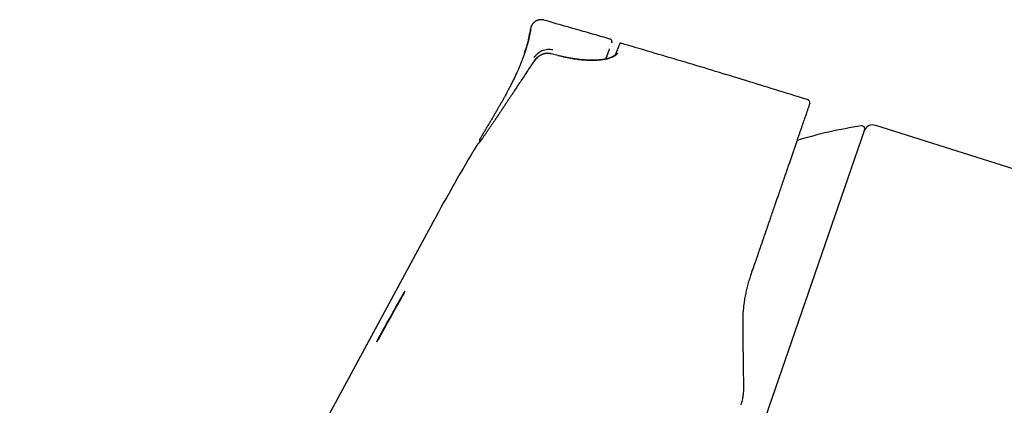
# Model space of a CAD drawing. Header units: millimetres. Extents: x 8 to 765, y 12 to 461.
# Tile 2 of 36: x 29 to 131, y 422 to 461. Entities that reach past the tile are written whole.
import ezdxf

# ---------------------------------------------------------------- set-up
doc = ezdxf.new("R2010")
doc.units = ezdxf.units.MM

msp = doc.modelspace()

# ---------------------------------------------------------------- linework, layer by layer
at = {"color": 7, "linetype": 'Continuous', "lineweight": 30}
for p, q in [((81.93, 460.83), (81.93, 460.84)), ((90.07, 459.49), (90.07, 459.49)), ((90.27, 459.09), (90.28, 459.11)), ((91.23, 459.04), (91.23, 459.04)), ((91.33, 459.02), (91.23, 459.04)), ((84.66, 457.79), (83.96, 457.97)), ((89.63, 457.41), (89.65, 457.47)), ((89.63, 457.41), (89.64, 457.43)), ((89.77, 457.79), (89.76, 457.75)), ((110.59, 453.19), (110.58, 453.19)), ((110.59, 453.18), (110.59, 453.19)), ((110.79, 452.84), (110.78, 452.81)), ((144.36, 442.11), (117.64, 450.54)), ((116.46, 450.1), (100.83, 404.71)), ((76.26, 448.47), (76.26, 448.48)), ((76.26, 448.47), (76.26, 448.47)), ((76.57, 449.13), (76.57, 449.11)), ((71.73, 440.54), (71.73, 440.54)), ((66.08, 428.49), (68.66, 433.1)), ((103.9, 424.17), (103.91, 423.69)), ((103.91, 423.69), (103.91, 423.59))]:
    msp.add_line(p, q, dxfattribs=at)
at = {"color": 7, "linetype": 'Continuous', "lineweight": 30, "flags": 128}
for points in [[(89.98, 458.34), (90.01, 458.4), (90.03, 458.46)], [(90.27, 459.09), (90.27, 459.09), (90.27, 459.09)], [(89.63, 457.41), (89.63, 457.42), (89.7, 457.6), (89.77, 457.78), (89.84, 457.97), (89.91, 458.15), (89.98, 458.34)], [(76.59, 449.16), (76.58, 449.13), (76.57, 449.11)], [(71.73, 440.54), (61.14, 420.94), (50.3, 400.87), (28.87, 361.2)], [(71.73, 440.54), (63.73, 425.73), (61.84, 422.23)], [(68.64, 433.1), (68.31, 432.53), (67.99, 431.95), (67.67, 431.38), (67.35, 430.8), (67.02, 430.23), (66.7, 429.65), (66.38, 429.07), (66.06, 428.5)], [(66.06, 428.37), (66.38, 428.95), (66.7, 429.52), (67.02, 430.1), (67.35, 430.67), (67.67, 431.25), (67.99, 431.83), (68.32, 432.4), (68.64, 432.98)]]:
    msp.add_lwpolyline(points, dxfattribs=at)
at = {"color": 7, "linetype": 'Continuous', "lineweight": 30}
for centre, radius, start, end in [((123.87, 401.1), 50, 98.9012, 106.7411), ((116.18, 450.2), 0.3, 341, 98.9012), ((117.34, 449.59), 1, 72.5, 161), ((247.67, 345.43), 200, 148.9882, 151.6048), ((76.85, 449.01), 0.3, 160.0218, 210.3486)]:
    msp.add_arc(centre, radius, start, end, dxfattribs=at)
for centre, start_param, end_param in [((89.64, 457.43), 4.713649, 6.278848), ((89.65, 457.47), 6.278848, 7.844048)]:
    msp.add_ellipse(centre, major_axis=(0.123, 0.322), ratio=0.000144, start_param=start_param, end_param=end_param, dxfattribs=at)
for points, knots in [([(83.22, 461.45), (83.2, 461.46), (83.16, 461.47), (83.09, 461.48), (83.01, 461.49), (82.94, 461.49), (82.86, 461.49), (82.79, 461.48), (82.71, 461.47), (82.63, 461.45), (82.55, 461.43), (82.48, 461.4), (82.4, 461.36), (82.33, 461.32), (82.27, 461.27), (82.2, 461.22), (82.14, 461.16), (82.09, 461.1), (82.04, 461.04), (82, 460.97), (81.96, 460.9), (81.93, 460.83), (81.91, 460.79), (81.9, 460.76), (81.9, 460.76)], [0, 0, 0, 0, 0.041939, 0.085023, 0.129203, 0.174417, 0.220592, 0.267642, 0.31547, 0.363968, 0.413018, 0.462492, 0.512255, 0.562167, 0.612089, 0.661879, 0.711399, 0.760519, 0.809114, 0.857081, 0.904347, 0.950868, 0.996643, 1, 1, 1, 1]), ([(90.07, 459.49), (89.51, 459.65), (88.37, 459.98), (86.08, 460.63), (84.37, 461.12), (83.22, 461.45)], [0, 0, 0, 0, 0.247016, 0.500053, 1, 1, 1, 1]), ([(81.21, 458.03), (81.32, 458.35), (81.61, 459.18), (81.76, 460.03), (81.85, 460.55)], [0, 0, 0, 0, 0.395212, 1, 1, 1, 1]), ([(81.85, 460.54), (81.84, 460.49), (81.83, 460.38), (81.8, 460.2), (81.76, 460), (81.72, 459.81), (81.69, 459.63), (81.65, 459.46), (81.61, 459.3), (81.57, 459.15), (81.53, 459), (81.49, 458.86), (81.45, 458.74), (81.41, 458.61), (81.38, 458.5), (81.35, 458.4), (81.32, 458.3), (81.29, 458.21), (81.26, 458.13), (81.24, 458.09), (81.23, 458.06)], [0, 0, 0, 0, 0.051088, 0.132164, 0.209996, 0.284575, 0.355919, 0.422873, 0.486764, 0.547621, 0.605469, 0.661308, 0.714091, 0.763856, 0.810646, 0.854516, 0.894819, 0.932437, 0.967461, 1, 1, 1, 1]), ([(81.91, 460.77), (81.9, 460.75), (81.88, 460.71), (81.86, 460.63), (81.86, 460.58), (81.85, 460.56)], [0, 0, 0, 0, 0.313201, 0.672667, 1, 1, 1, 1]), ([(81.9, 460.76), (81.9, 460.76), (81.9, 460.76), (81.9, 460.76), (81.9, 460.76)], [0, 0, 0, 0, 0.746147, 1, 1, 1, 1]), ([(90.28, 459.11), (90.28, 459.12), (90.28, 459.12), (90.28, 459.13), (90.28, 459.15), (90.29, 459.16), (90.29, 459.18), (90.29, 459.2), (90.29, 459.21), (90.29, 459.23), (90.28, 459.25), (90.28, 459.27), (90.27, 459.3), (90.26, 459.32), (90.25, 459.35), (90.23, 459.38), (90.21, 459.41), (90.18, 459.43), (90.15, 459.45), (90.11, 459.47), (90.09, 459.48), (90.07, 459.49)], [0, 0, 0, 0, 0.05675, 0.152421, 0.237889, 0.313297, 0.378853, 0.434872, 0.48186, 0.52068, 0.552856, 0.581024, 0.614294, 0.658552, 0.694131, 0.736129, 0.788888, 0.835146, 0.886397, 0.941726, 1, 1, 1, 1]), ([(82.22, 457.58), (82.27, 457.66), (82.38, 457.8), (82.57, 458), (82.79, 458.16), (83.04, 458.3), (83.3, 458.39), (83.58, 458.44), (83.86, 458.45), (84.05, 458.41), (84.14, 458.4)], [0, 0, 0, 0, 0.121268, 0.244496, 0.368778, 0.493884, 0.620169, 0.747211, 0.874068, 1, 1, 1, 1]), ([(91.06, 458.97), (91.06, 458.97), (91.06, 458.97), (91.06, 458.97), (91.05, 458.96), (91.05, 458.95), (91.05, 458.94), (91.04, 458.94), (91.04, 458.93), (91.04, 458.92), (91.04, 458.92), (91.03, 458.91), (91.03, 458.9), (91.03, 458.9), (91.03, 458.89), (91.02, 458.88), (91.02, 458.88), (91.02, 458.87), (91.01, 458.86), (91.01, 458.84), (91, 458.82), (90.99, 458.78), (90.97, 458.74), (90.95, 458.7), (90.94, 458.66), (90.93, 458.63), (90.91, 458.59), (90.9, 458.55), (90.88, 458.51), (90.86, 458.47), (90.85, 458.43), (90.84, 458.41), (90.84, 458.4), (90.83, 458.38), (90.83, 458.37), (90.82, 458.35), (90.81, 458.33), (90.8, 458.31), (90.79, 458.28), (90.78, 458.25), (90.77, 458.22), (90.75, 458.18), (90.74, 458.14), (90.72, 458.1), (90.7, 458.05), (90.68, 458), (90.67, 457.96), (90.66, 457.94), (90.66, 457.94)], [0, 0, 0, 0, 0.020462, 0.045709, 0.069622, 0.092202, 0.113448, 0.133359, 0.15091, 0.167275, 0.182452, 0.196441, 0.209242, 0.223863, 0.237819, 0.251874, 0.266029, 0.280284, 0.294638, 0.309092, 0.354891, 0.401021, 0.447151, 0.493282, 0.526832, 0.560382, 0.593932, 0.627164, 0.659088, 0.689633, 0.718795, 0.726997, 0.735897, 0.745684, 0.756357, 0.767917, 0.780366, 0.796179, 0.813227, 0.831513, 0.851037, 0.872238, 0.894732, 0.918522, 0.943608, 0.969993, 0.99768, 1, 1, 1, 1]), ([(91.04, 458.93), (91.04, 458.93), (91.04, 458.93), (91.04, 458.92), (91.04, 458.92), (91.04, 458.91), (91.04, 458.91), (91.03, 458.9), (91.03, 458.89), (91.02, 458.88), (91.02, 458.86), (91.01, 458.84), (91, 458.81), (90.98, 458.76), (90.96, 458.72), (90.95, 458.68), (90.94, 458.65), (90.93, 458.62), (90.92, 458.59), (90.9, 458.56), (90.89, 458.53), (90.88, 458.49), (90.87, 458.47), (90.86, 458.44), (90.85, 458.43), (90.85, 458.41), (90.84, 458.39), (90.83, 458.37), (90.82, 458.34), (90.81, 458.32), (90.8, 458.29), (90.79, 458.26), (90.77, 458.22), (90.76, 458.19), (90.74, 458.15), (90.73, 458.1), (90.71, 458.06), (90.69, 458.01), (90.67, 457.97), (90.67, 457.95)], [0, 0, 0, 0, 0.003644, 0.027448, 0.047379, 0.066132, 0.084362, 0.102234, 0.133263, 0.163159, 0.191925, 0.219563, 0.283622, 0.347667, 0.411717, 0.443788, 0.47586, 0.507934, 0.539765, 0.570553, 0.600235, 0.628811, 0.6563, 0.66782, 0.680677, 0.69487, 0.710401, 0.727272, 0.745146, 0.764315, 0.784781, 0.806545, 0.830093, 0.854999, 0.881265, 0.908894, 0.93789, 0.968257, 1, 1, 1, 1]), ([(91.23, 459.04), (91.23, 459.04), (91.22, 459.04), (91.21, 459.05), (91.2, 459.05), (91.18, 459.05), (91.17, 459.05), (91.15, 459.04), (91.13, 459.04), (91.11, 459.03), (91.09, 459.01), (91.08, 459), (91.07, 458.98), (91.06, 458.97), (91.06, 458.97)], [0, 0, 0, 0, 0.02121, 0.045992, 0.075872, 0.111721, 0.169605, 0.239596, 0.322019, 0.43756, 0.571389, 0.723574, 0.894156, 1, 1, 1, 1]), ([(110.59, 453.19), (110.53, 453.21), (109.43, 453.56), (107.28, 454.22), (104.16, 455.19), (101.03, 456.14), (97.9, 457.08), (94.76, 458.01), (92.54, 458.66), (91.36, 459.01), (91.23, 459.04)], [0, 0, 0, 0, 0.009399, 0.171152, 0.332904, 0.494658, 0.656412, 0.818165, 0.979917, 1, 1, 1, 1]), ([(81.22, 458.02), (81.22, 458.01), (81.21, 457.98), (81.19, 457.93), (81.17, 457.88), (81.15, 457.82), (81.13, 457.76), (81.11, 457.7), (81.08, 457.63), (81.05, 457.55), (81.02, 457.47), (80.99, 457.39), (80.96, 457.31), (80.93, 457.22), (80.89, 457.12), (80.85, 457.03), (80.81, 456.93), (80.77, 456.82), (80.72, 456.71), (80.67, 456.59), (80.61, 456.45), (80.54, 456.31), (80.47, 456.15), (80.4, 455.98), (80.31, 455.8), (80.23, 455.61), (80.13, 455.41), (80.03, 455.2), (79.92, 454.99), (79.81, 454.76), (79.69, 454.53), (79.56, 454.28), (79.43, 454.04), (79.3, 453.79), (79.17, 453.54), (79.03, 453.29), (78.88, 453.03), (78.73, 452.76), (78.57, 452.49), (78.41, 452.21), (78.24, 451.92), (78.07, 451.62), (77.89, 451.32), (77.71, 451.01), (77.52, 450.7), (77.33, 450.39), (77.14, 450.07), (76.95, 449.76), (76.77, 449.45), (76.65, 449.26), (76.6, 449.17)], [0, 0, 0, 0, 0.01049, 0.020575, 0.030308, 0.039746, 0.048952, 0.057994, 0.066942, 0.07587, 0.084851, 0.093957, 0.103259, 0.11282, 0.122299, 0.132121, 0.142491, 0.153687, 0.165713, 0.178569, 0.192254, 0.208265, 0.225279, 0.243295, 0.262313, 0.282334, 0.303749, 0.326204, 0.349701, 0.374239, 0.39982, 0.426445, 0.454112, 0.480391, 0.507547, 0.535578, 0.564483, 0.594262, 0.624913, 0.656433, 0.688821, 0.722079, 0.756207, 0.791203, 0.827068, 0.86168, 0.897066, 0.933225, 0.970159, 1, 1, 1, 1]), ([(83.96, 457.97), (83.94, 457.97), (83.89, 457.98), (83.81, 458), (83.74, 458), (83.67, 458.01), (83.61, 458.01), (83.56, 458.01), (83.52, 458), (83.48, 458), (83.44, 458), (83.42, 457.99), (83.39, 457.99), (83.38, 457.99), (83.36, 457.98), (83.34, 457.98), (83.31, 457.97), (83.28, 457.97), (83.24, 457.96), (83.2, 457.94), (83.14, 457.93), (83.08, 457.91), (83.01, 457.88), (82.94, 457.84), (82.85, 457.8), (82.77, 457.75), (82.7, 457.7), (82.63, 457.65), (82.55, 457.59), (82.48, 457.52), (82.41, 457.45), (82.33, 457.37), (82.26, 457.29), (82.22, 457.23), (82.2, 457.2)], [0, 0, 0, 0, 0.03705, 0.076283, 0.111944, 0.144179, 0.173101, 0.198795, 0.221326, 0.240745, 0.257087, 0.27038, 0.280644, 0.287893, 0.296931, 0.307568, 0.320406, 0.335435, 0.353911, 0.376981, 0.404622, 0.436812, 0.473531, 0.514767, 0.56051, 0.610752, 0.651384, 0.694536, 0.7402, 0.788363, 0.839009, 0.892113, 0.947644, 1, 1, 1, 1]), ([(83.96, 457.95), (83.87, 457.96), (83.7, 458), (83.44, 457.99), (83.19, 457.94), (82.88, 457.82), (82.52, 457.59), (82.31, 457.33), (82.2, 457.2)], [0, 0, 0, 0, 0.130162, 0.256316, 0.380649, 0.504528, 0.752351, 1, 1, 1, 1]), ([(90.85, 458.04), (90.82, 457.99), (90.77, 457.89), (90.62, 457.76), (90.41, 457.64), (90.14, 457.53), (89.83, 457.43), (89.51, 457.36), (89.21, 457.32), (88.94, 457.29), (88.56, 457.27), (88.08, 457.26), (87.47, 457.28), (86.82, 457.34), (86.14, 457.44), (85.43, 457.58), (84.94, 457.7), (84.69, 457.76)], [0, 0, 0, 0, 0.062211, 0.124215, 0.186826, 0.250841, 0.314078, 0.376337, 0.417684, 0.459159, 0.500988, 0.578775, 0.657478, 0.738089, 0.821521, 0.908589, 1, 1, 1, 1]), ([(90.67, 457.95), (90.67, 457.95), (90.66, 457.94), (90.66, 457.94), (90.65, 457.93), (90.65, 457.92), (90.65, 457.91), (90.65, 457.91), (90.64, 457.9), (90.63, 457.89), (90.62, 457.88), (90.61, 457.86), (90.6, 457.84), (90.58, 457.82), (90.56, 457.8), (90.54, 457.78), (90.51, 457.76), (90.49, 457.75), (90.47, 457.73), (90.44, 457.72), (90.42, 457.7), (90.4, 457.69), (90.37, 457.67), (90.34, 457.65), (90.31, 457.64), (90.28, 457.62), (90.23, 457.6), (90.18, 457.58), (90.13, 457.56), (90.1, 457.55), (90.07, 457.54), (90.05, 457.53), (90.03, 457.52), (90.01, 457.52), (89.99, 457.51), (89.97, 457.5), (89.94, 457.49), (89.9, 457.48), (89.86, 457.47), (89.82, 457.46), (89.78, 457.45), (89.74, 457.44), (89.7, 457.43), (89.67, 457.42), (89.65, 457.42), (89.62, 457.41), (89.6, 457.41), (89.57, 457.4), (89.54, 457.4), (89.49, 457.39), (89.43, 457.38), (89.37, 457.37), (89.3, 457.36), (89.2, 457.34), (89.09, 457.33), (88.96, 457.32), (88.84, 457.31), (88.74, 457.3), (88.66, 457.3), (88.58, 457.29), (88.51, 457.29), (88.43, 457.29), (88.35, 457.29), (88.27, 457.29), (88.21, 457.29), (88.15, 457.29), (88.1, 457.29), (88.06, 457.29), (88.02, 457.29), (87.99, 457.29), (87.96, 457.29), (87.93, 457.29), (87.9, 457.29), (87.87, 457.29), (87.82, 457.29), (87.77, 457.3), (87.72, 457.3), (87.65, 457.3), (87.58, 457.31), (87.5, 457.31), (87.42, 457.32), (87.34, 457.32), (87.26, 457.33), (87.19, 457.34), (87.12, 457.34), (87.06, 457.35), (87.01, 457.35), (86.96, 457.36), (86.91, 457.36), (86.88, 457.37), (86.85, 457.37), (86.82, 457.38), (86.79, 457.38), (86.75, 457.38), (86.71, 457.39), (86.65, 457.4), (86.58, 457.41), (86.51, 457.42), (86.42, 457.43), (86.33, 457.44), (86.22, 457.46), (86.1, 457.48), (85.95, 457.51), (85.8, 457.53), (85.64, 457.56), (85.47, 457.6), (85.29, 457.64), (85.1, 457.68), (84.9, 457.73), (84.77, 457.76), (84.7, 457.78)], [0, 0, 0, 0, 0.00672, 0.012635, 0.017746, 0.022054, 0.025562, 0.028376, 0.031135, 0.038998, 0.047252, 0.057524, 0.067927, 0.077756, 0.090043, 0.101654, 0.112688, 0.123678, 0.131535, 0.139321, 0.147598, 0.157149, 0.165551, 0.174563, 0.183318, 0.191707, 0.205771, 0.218665, 0.230569, 0.241578, 0.246494, 0.251174, 0.255548, 0.259615, 0.263532, 0.268081, 0.274392, 0.281728, 0.29009, 0.299445, 0.307594, 0.314979, 0.321602, 0.327462, 0.332561, 0.336899, 0.340544, 0.344328, 0.351636, 0.360059, 0.369597, 0.380252, 0.392022, 0.404891, 0.425674, 0.446433, 0.467171, 0.478475, 0.489773, 0.501067, 0.512348, 0.523615, 0.534852, 0.545363, 0.554031, 0.561774, 0.568592, 0.574486, 0.579454, 0.583513, 0.586891, 0.590563, 0.594588, 0.599437, 0.60521, 0.611779, 0.61924, 0.627594, 0.63684, 0.647196, 0.658405, 0.669222, 0.679216, 0.688387, 0.696734, 0.704257, 0.711688, 0.718088, 0.723461, 0.727869, 0.731334, 0.734412, 0.738256, 0.742891, 0.748316, 0.755805, 0.764414, 0.774143, 0.784878, 0.796526, 0.809086, 0.82536, 0.842941, 0.861824, 0.882003, 0.903469, 0.925793, 0.949334, 0.974076, 1, 1, 1, 1]), ([(84.7, 457.77), (84.7, 457.77), (84.7, 457.78), (84.7, 457.78), (84.7, 457.78), (84.7, 457.77), (84.7, 457.77)], [0, 0, 0, 0, 0.015357, 0.494134, 0.97291, 1, 1, 1, 1]), ([(82.2, 457.2), (82.07, 457.01), (81.82, 456.64), (81.45, 456.08), (81.1, 455.55), (80.78, 455.07), (80.48, 454.63), (80.29, 454.33), (80.19, 454.19)], [0, 0, 0, 0, 0.186647, 0.373321, 0.560006, 0.706684, 0.853351, 1, 1, 1, 1]), ([(80.2, 454.19), (80.16, 454.13), (80.09, 454.03), (79.99, 453.87), (79.89, 453.72), (79.79, 453.57), (79.7, 453.44), (79.62, 453.31), (79.53, 453.18), (79.45, 453.05), (79.37, 452.93), (79.29, 452.82), (79.22, 452.71), (79.16, 452.61), (79.1, 452.52), (79.05, 452.45), (79, 452.37), (78.95, 452.3), (78.91, 452.24), (78.87, 452.18), (78.82, 452.1), (78.76, 452.01), (78.69, 451.91), (78.63, 451.83), (78.59, 451.76), (78.55, 451.7), (78.51, 451.64), (78.47, 451.57), (78.42, 451.51), (78.37, 451.43), (78.32, 451.36), (78.27, 451.28), (78.22, 451.2), (78.16, 451.12), (78.08, 451.01), (78, 450.88), (77.9, 450.73), (77.8, 450.59), (77.71, 450.46), (77.62, 450.32), (77.52, 450.18), (77.42, 450.04), (77.33, 449.9), (77.24, 449.77), (77.16, 449.65), (77.08, 449.54), (77.01, 449.44), (76.94, 449.34), (76.88, 449.25), (76.82, 449.17), (76.77, 449.1), (76.72, 449.03), (76.68, 448.97), (76.63, 448.91), (76.6, 448.86), (76.56, 448.82), (76.53, 448.78), (76.51, 448.75), (76.48, 448.72), (76.47, 448.71), (76.47, 448.7)], [0, 0, 0, 0, 0.01978, 0.038822, 0.057131, 0.074713, 0.091571, 0.107709, 0.123131, 0.139269, 0.154547, 0.168966, 0.182528, 0.195236, 0.206048, 0.216155, 0.225559, 0.234441, 0.24307, 0.251449, 0.259579, 0.273834, 0.287251, 0.299828, 0.308281, 0.316308, 0.324404, 0.333246, 0.342841, 0.35319, 0.363642, 0.37477, 0.386576, 0.399064, 0.412052, 0.435034, 0.457654, 0.479913, 0.501811, 0.523289, 0.55009, 0.576507, 0.602554, 0.628239, 0.65357, 0.678291, 0.703154, 0.728168, 0.753338, 0.774821, 0.796462, 0.818411, 0.84069, 0.863301, 0.886252, 0.908208, 0.930523, 0.953255, 0.976412, 1, 1, 1, 1]), ([(110.78, 452.81), (110.78, 452.81), (110.78, 452.81), (110.77, 452.78), (110.75, 452.73), (110.73, 452.66), (110.7, 452.56), (110.66, 452.46), (110.62, 452.34), (110.58, 452.22), (110.54, 452.09), (110.49, 451.95), (110.43, 451.79), (110.37, 451.6), (110.29, 451.38), (110.2, 451.12), (110.1, 450.84), (110, 450.54), (109.89, 450.22), (109.77, 449.88), (109.65, 449.53), (109.53, 449.18), (109.4, 448.8), (109.27, 448.41), (109.13, 448.01), (108.99, 447.6), (108.85, 447.2), (108.71, 446.78), (108.56, 446.35), (108.41, 445.91), (108.25, 445.46), (108.09, 444.99), (107.92, 444.5), (107.75, 443.99), (107.6, 443.58), (107.5, 443.26), (107.42, 443.05), (107.35, 442.84), (107.28, 442.63), (107.2, 442.41), (107.08, 442.06), (106.92, 441.59), (106.7, 440.97), (106.49, 440.33), (106.26, 439.68), (106.04, 439.02), (105.81, 438.36), (105.58, 437.7), (105.35, 437.03), (105.12, 436.36), (104.88, 435.67), (104.72, 435.21), (104.64, 434.98)], [0, 0, 0, 0, 0.023745, 0.047349, 0.070832, 0.094216, 0.11752, 0.140767, 0.159006, 0.177234, 0.195459, 0.213694, 0.231948, 0.250232, 0.273949, 0.297508, 0.320931, 0.344244, 0.36747, 0.390634, 0.412439, 0.434232, 0.456034, 0.477865, 0.499746, 0.519748, 0.539692, 0.559593, 0.579469, 0.599337, 0.619214, 0.639117, 0.659596, 0.68014, 0.700765, 0.708895, 0.717041, 0.725204, 0.733387, 0.741589, 0.749812, 0.772332, 0.794959, 0.817715, 0.840623, 0.863706, 0.886985, 0.909133, 0.931492, 0.954079, 0.976909, 1, 1, 1, 1]), ([(110.79, 452.84), (110.79, 452.84), (110.79, 452.85), (110.79, 452.85), (110.8, 452.86), (110.8, 452.87), (110.8, 452.88), (110.8, 452.89), (110.8, 452.9), (110.8, 452.91), (110.8, 452.92), (110.8, 452.92), (110.8, 452.93), (110.8, 452.93), (110.8, 452.94), (110.79, 452.95), (110.79, 452.96), (110.79, 452.98), (110.78, 453.01), (110.77, 453.04), (110.75, 453.07), (110.72, 453.1), (110.69, 453.13), (110.66, 453.16), (110.62, 453.18), (110.6, 453.19), (110.59, 453.19)], [0, 0, 0, 0, 0.077893, 0.166127, 0.245745, 0.333188, 0.407271, 0.468095, 0.515834, 0.534908, 0.550885, 0.563915, 0.574272, 0.582508, 0.589838, 0.601088, 0.618023, 0.640741, 0.669495, 0.706245, 0.75141, 0.80455, 0.864748, 0.908128, 0.953431, 1, 1, 1, 1]), ([(76.59, 449.16), (76.59, 449.16), (76.59, 449.16), (76.6, 449.17), (76.6, 449.17)], [0, 0, 0, 0, 0.899956, 1, 1, 1, 1]), ([(76.47, 448.7), (76.46, 448.7), (76.46, 448.69), (76.45, 448.68), (76.44, 448.67), (76.43, 448.66), (76.42, 448.65), (76.41, 448.64), (76.41, 448.64), (76.4, 448.63), (76.4, 448.63), (76.39, 448.62), (76.39, 448.62), (76.39, 448.62), (76.38, 448.61), (76.37, 448.6), (76.36, 448.59), (76.35, 448.58), (76.34, 448.57), (76.34, 448.56), (76.33, 448.56), (76.33, 448.55), (76.32, 448.55), (76.32, 448.54), (76.32, 448.54), (76.31, 448.54), (76.31, 448.53), (76.3, 448.52), (76.3, 448.52), (76.29, 448.51), (76.29, 448.51), (76.28, 448.5), (76.28, 448.49), (76.27, 448.49), (76.27, 448.48), (76.26, 448.48), (76.26, 448.48)], [0, 0, 0, 0, 0.035559, 0.068955, 0.100192, 0.129273, 0.1562, 0.180977, 0.203606, 0.222465, 0.239521, 0.254778, 0.268973, 0.283161, 0.297349, 0.348027, 0.398694, 0.44813, 0.478584, 0.508256, 0.537204, 0.552228, 0.569405, 0.588734, 0.610214, 0.633843, 0.661252, 0.691076, 0.723313, 0.757962, 0.79502, 0.834488, 0.873904, 0.915459, 0.95915, 1, 1, 1, 1]), ([(76.57, 449.11), (76.57, 449.11), (76.56, 449.1), (76.56, 449.08), (76.55, 449.05), (76.55, 449.02), (76.55, 448.99), (76.55, 448.95), (76.56, 448.91), (76.57, 448.88), (76.59, 448.86), (76.59, 448.86)], [0, 0, 0, 0, 0.117204, 0.267377, 0.407493, 0.53834, 0.66087, 0.776162, 0.858585, 0.938006, 1, 1, 1, 1]), ([(104.64, 434.98), (104.59, 434.81), (104.48, 434.48), (104.33, 433.96), (104.2, 433.42), (104.08, 432.87), (103.99, 432.3), (103.91, 431.72), (103.86, 431.13), (103.83, 430.52), (103.83, 430.11), (103.83, 429.91)], [0, 0, 0, 0, 0.102691, 0.207662, 0.314947, 0.424575, 0.536573, 0.648905, 0.763573, 0.880597, 1, 1, 1, 1]), ([(68.64, 432.98), (68.65, 432.99), (68.66, 433.01), (68.68, 433.04), (68.69, 433.07), (68.71, 433.11), (68.73, 433.14), (68.74, 433.18), (68.76, 433.22), (68.78, 433.26), (68.8, 433.3), (68.8, 433.32), (68.81, 433.33), (68.81, 433.34), (68.81, 433.35), (68.81, 433.35), (68.8, 433.35), (68.79, 433.34), (68.78, 433.33), (68.78, 433.33), (68.77, 433.32), (68.77, 433.32), (68.77, 433.31), (68.76, 433.31), (68.76, 433.3), (68.75, 433.29), (68.74, 433.28), (68.73, 433.26), (68.72, 433.24), (68.7, 433.21), (68.68, 433.18), (68.66, 433.14), (68.64, 433.11), (68.64, 433.1)], [0, 0, 0, 0, 0.03453, 0.068113, 0.100754, 0.132456, 0.173258, 0.212408, 0.249917, 0.311857, 0.374098, 0.436698, 0.457686, 0.478723, 0.49981, 0.554989, 0.614983, 0.646832, 0.679899, 0.691196, 0.70263, 0.714198, 0.725903, 0.737744, 0.749721, 0.765364, 0.785684, 0.810682, 0.840354, 0.8747, 0.923609, 0.965377, 1, 1, 1, 1]), ([(68.66, 433.1), (68.66, 433.1), (68.67, 433.12), (68.68, 433.14), (68.69, 433.16), (68.71, 433.18), (68.72, 433.21), (68.73, 433.23), (68.74, 433.24), (68.75, 433.26), (68.76, 433.27), (68.77, 433.28), (68.77, 433.29), (68.78, 433.3), (68.79, 433.31), (68.8, 433.32), (68.8, 433.33), (68.81, 433.33)], [0, 0, 0, 0, 0.057328, 0.122073, 0.194233, 0.273809, 0.3608, 0.432785, 0.497908, 0.556168, 0.607564, 0.652095, 0.689761, 0.720562, 0.822706, 0.921349, 1, 1, 1, 1]), ([(103.83, 429.91), (103.83, 429.69), (103.84, 429.27), (103.84, 428.63), (103.85, 427.98), (103.86, 427.34), (103.87, 426.63), (103.88, 425.86), (103.89, 425.01), (103.9, 424.45), (103.9, 424.17)], [0, 0, 0, 0, 0.111978, 0.223959, 0.335949, 0.447951, 0.559963, 0.706653, 0.853339, 1, 1, 1, 1]), ([(66.06, 428.5), (66.05, 428.49), (66.04, 428.47), (66.02, 428.44), (66.01, 428.4), (65.98, 428.36), (65.96, 428.31), (65.93, 428.26), (65.91, 428.22), (65.9, 428.18), (65.89, 428.15), (65.89, 428.13), (65.89, 428.12), (65.89, 428.12), (65.9, 428.13), (65.9, 428.13), (65.91, 428.14), (65.92, 428.16), (65.93, 428.17), (65.94, 428.18), (65.95, 428.19), (65.96, 428.21), (65.97, 428.22), (65.98, 428.24), (65.99, 428.26), (66.01, 428.29), (66.03, 428.32), (66.04, 428.35), (66.05, 428.36), (66.06, 428.37)], [0, 0, 0, 0, 0.031868, 0.063063, 0.09663, 0.129437, 0.192706, 0.252996, 0.312004, 0.373763, 0.436127, 0.49915, 0.539255, 0.576254, 0.615571, 0.646592, 0.678926, 0.712572, 0.747534, 0.767218, 0.780705, 0.797865, 0.818697, 0.843201, 0.871376, 0.91076, 0.944616, 0.974363, 1, 1, 1, 1]), ([(65.91, 428.14), (65.91, 428.14), (65.91, 428.15), (65.92, 428.17), (65.93, 428.2), (65.94, 428.22), (65.96, 428.26), (65.98, 428.31), (66, 428.36), (66.02, 428.4), (66.04, 428.43), (66.06, 428.46), (66.07, 428.48), (66.08, 428.49)], [0, 0, 0, 0, 0.022731, 0.162537, 0.255443, 0.348088, 0.436163, 0.569924, 0.710714, 0.783865, 0.858808, 0.928624, 1, 1, 1, 1]), ([(103.91, 423.59), (103.91, 423.51), (103.91, 423.35), (103.91, 423.12), (103.9, 422.91), (103.88, 422.72), (103.86, 422.52), (103.82, 422.32), (103.77, 422.08), (103.7, 421.82), (103.65, 421.64), (103.62, 421.55)], [0, 0, 0, 0, 0.117378, 0.22604, 0.325999, 0.417254, 0.499823, 0.60332, 0.721412, 0.853723, 1, 1, 1, 1])]:
    msp.add_open_spline(points, degree=3, knots=knots, dxfattribs=at)

doc.saveas('drawing.dxf')
